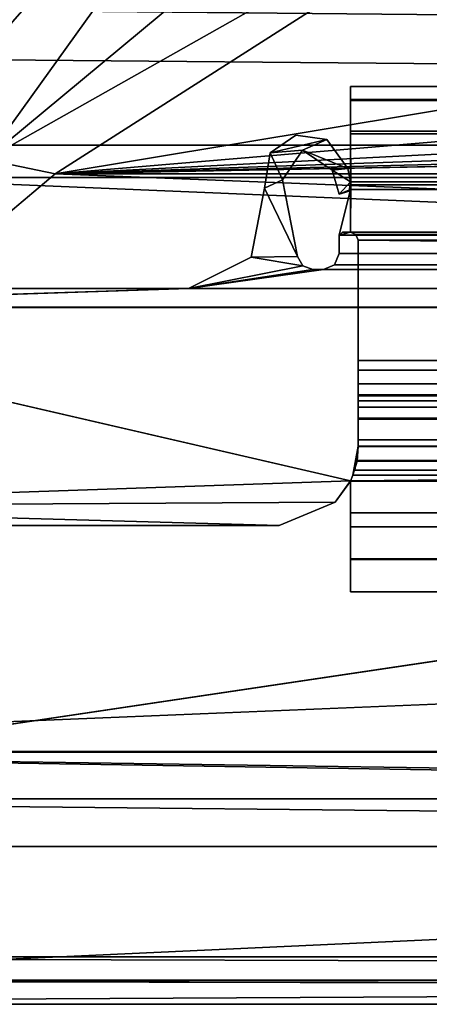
# Model space of a CAD drawing. Header units: metres. Extents: x -1004 to 0, y -808 to 0.
# Tile 3 of 136: x -941 to -915, y -804 to -742. Entities that reach past the tile are written whole.
import ezdxf

# ---------------------------------------------------------------- set-up
doc = ezdxf.new("R2010")
doc.units = ezdxf.units.M

msp = doc.modelspace()

# ---------------------------------------------------------------- linework, layer by layer
at = {"layer": 'None0'}
for points in [[(-920.458618, -745.91095, 2059.759766), (-920.458618, -745.91095, 2055.583008), (-920.458618, -748.91095, 2062.759766)], [(-920.458618, -745.91095, 2055.583008), (-920.458618, -746.738342, 2053.52124), (-920.458618, -748.91095, 2062.759766)], [(-920.458618, -748.91095, 2062.759766), (-920.458618, -746.793457, 2061.877197), (-920.458618, -745.91095, 2059.759766)], [(-920.458618, -745.91095, 2059.759766), (-920.458618, -746.793457, 2061.877197), (-83.458664, -745.91095, 2059.759766)], [(-920.458618, -746.793457, 2061.877197), (-83.458664, -746.793823, 2061.877441), (-83.458664, -745.91095, 2059.759766)], [(-83.458664, -745.91095, 2055.583008), (-920.458618, -745.91095, 2055.583008), (-83.458664, -745.91095, 2059.759766)], [(-920.458618, -745.91095, 2055.583008), (-920.458618, -745.91095, 2059.759766), (-83.458664, -745.91095, 2059.759766)], [(-920.458618, -746.738342, 2053.52124), (-920.458618, -745.91095, 2055.583008), (-83.458664, -746.738037, 2053.521729)], [(-920.458618, -745.91095, 2055.583008), (-83.458664, -745.91095, 2055.583008), (-83.458664, -746.738037, 2053.521729)], [(-920.458618, -746.738342, 172.298096), (-920.458618, -745.91095, 170.236343), (-920.458618, -748.753967, 173.232193)], [(-920.458618, -745.91095, 170.236343), (-920.458618, -745.91095, 166.059708), (-920.458618, -748.753967, 173.232193)], [(-920.458618, -748.753967, 173.232193), (-920.458618, -745.91095, 166.059708), (-920.458618, -746.793457, 163.94223)], [(-83.458664, -745.91095, 166.059708), (-83.458664, -746.793823, 163.941879), (-920.458618, -745.91095, 166.059708)], [(-83.458664, -746.793823, 163.941879), (-920.458618, -746.793457, 163.94223), (-920.458618, -745.91095, 166.059708)], [(-83.458664, -745.91095, 170.236343), (-83.458664, -745.91095, 166.059708), (-920.458618, -745.91095, 170.236343)], [(-83.458664, -745.91095, 166.059708), (-920.458618, -745.91095, 166.059708), (-920.458618, -745.91095, 170.236343)], [(-83.458664, -746.738037, 172.297745), (-83.458664, -745.91095, 170.236343), (-920.458618, -746.738342, 172.298096)], [(-83.458664, -745.91095, 170.236343), (-920.458618, -745.91095, 170.236343), (-920.458618, -746.738342, 172.298096)], [(-920.458618, -746.738342, 2053.52124), (-83.458664, -746.738037, 2053.521729), (-83.458664, -748.753967, 2052.587158)], [(-83.458664, -748.753967, 173.232193), (-83.458664, -746.738037, 172.297745), (-920.458618, -748.753967, 173.232193)], [(-83.458664, -746.738037, 172.297745), (-920.458618, -746.738342, 172.298096), (-920.458618, -748.753967, 173.232193)], [(-920.458618, -748.91095, 2062.759766), (-920.458618, -746.738342, 2053.52124), (-920.458618, -748.753967, 2052.587158)], [(-920.458618, -748.753967, 2052.587158), (-920.458618, -746.738342, 2053.52124), (-83.458664, -748.753967, 2052.587158)], [(-920.458618, -746.793457, 2061.877197), (-920.458618, -748.91095, 2062.759766), (-83.458664, -746.793823, 2061.877441)], [(-920.458618, -746.793457, 163.94223), (-920.458618, -748.91095, 163.059708), (-920.458618, -748.753967, 173.232193)], [(-83.458664, -746.793823, 163.941879), (-83.458664, -748.91095, 163.059708), (-920.458618, -746.793457, 163.94223)], [(-83.458664, -748.91095, 163.059708), (-920.458618, -748.91095, 163.059708), (-920.458618, -746.793457, 163.94223)], [(-920.458618, -748.91095, 2062.759766), (-83.458664, -748.91095, 2062.759766), (-83.458664, -746.793823, 2061.877441)], [(-920.458618, -748.753967, 2052.587158), (-920.458618, -751.950134, 2052.419678), (-920.458618, -748.91095, 2062.759766)], [(-920.458618, -748.753967, 2052.587158), (-83.458664, -748.753967, 2052.587158), (-920.458618, -751.950134, 2052.419678)], [(-83.458664, -748.753967, 2052.587158), (-83.495255, -752.13855, 2052.409912), (-920.458618, -751.950134, 2052.419678)], [(-920.458618, -748.91095, 163.059708), (-920.421997, -752.13855, 173.409576), (-920.458618, -748.753967, 173.232193)], [(-83.458664, -748.753967, 173.232193), (-920.458618, -748.753967, 173.232193), (-920.421997, -752.13855, 173.409576)], [(-920.421997, -752.13855, 173.409576), (-83.495255, -752.13855, 173.409576), (-83.458664, -748.753967, 173.232193)], [(-921.93988, -749.262451, 2062.759766), (-923.905884, -749.006775, 2062.759766), (-925.548096, -750.117615, 2062.759766)], [(-923.905884, -749.006775, 163.059708), (-925.548096, -750.117615, 163.059708), (-923.905884, -749.006775, 2062.759766)], [(-925.548096, -750.117615, 163.059708), (-925.548096, -750.117615, 2062.759766), (-923.905884, -749.006775, 2062.759766)], [(-925.548096, -750.117615, 163.059708), (-923.905884, -749.006775, 163.059708), (-921.93988, -749.262451, 163.059708)], [(-923.494812, -749.955994, 2062.759766), (-921.93988, -749.262451, 2062.759766), (-925.548096, -750.117615, 2062.759766)], [(-921.93988, -749.262451, 163.059708), (-923.494812, -749.955994, 163.059708), (-925.548096, -750.117615, 163.059708)], [(-921.93988, -749.262451, 163.059708), (-923.905884, -749.006775, 163.059708), (-921.93988, -749.262451, 2062.759766)], [(-923.905884, -749.006775, 163.059708), (-923.905884, -749.006775, 2062.759766), (-921.93988, -749.262451, 2062.759766)], [(-920.620972, -751.114807, 2062.759766), (-921.93988, -749.262451, 2062.759766), (-923.494812, -749.955994, 2062.759766)], [(-921.93988, -749.262451, 163.059708), (-920.620972, -751.114807, 163.059708), (-923.494812, -749.955994, 163.059708)], [(-920.620972, -751.114807, 163.059708), (-921.93988, -749.262451, 163.059708), (-920.620972, -751.114807, 2062.759766)], [(-921.93988, -749.262451, 163.059708), (-921.93988, -749.262451, 2062.759766), (-920.620972, -751.114807, 2062.759766)], [(-83.458664, -748.91095, 2062.759766), (-920.458618, -748.91095, 2062.759766), (-83.458664, -751.950256, 2062.759766)], [(-920.458618, -748.91095, 2062.759766), (-920.458618, -751.950134, 2062.759766), (-83.458664, -751.950256, 2062.759766)], [(-920.458618, -751.950134, 2052.419678), (-920.458618, -751.950134, 2062.759766), (-920.458618, -748.91095, 2062.759766)], [(-920.458618, -748.91095, 163.059708), (-920.458618, -751.950134, 163.059708), (-920.421997, -752.13855, 173.409576)], [(-920.458618, -748.91095, 163.059708), (-83.458664, -748.91095, 163.059708), (-920.458618, -751.950134, 163.059708)], [(-83.458664, -748.91095, 163.059708), (-83.458664, -751.950256, 163.059708), (-920.458618, -751.950134, 163.059708)], [(-923.494812, -749.955994, 2062.759766), (-925.548096, -750.117615, 2062.759766), (-924.761353, -751.825134, 2062.759766)], [(-923.494812, -749.955994, 163.059708), (-924.761353, -751.825134, 163.059708), (-925.548096, -750.117615, 163.059708)], [(-924.761353, -751.825134, 163.059708), (-923.494812, -749.955994, 163.059708), (-924.761353, -751.825134, 2062.759766)], [(-923.494812, -749.955994, 163.059708), (-923.494812, -749.955994, 2062.759766), (-924.761353, -751.825134, 2062.759766)], [(-921.620239, -751.214539, 2062.759766), (-920.620972, -751.114807, 2062.759766), (-923.494812, -749.955994, 2062.759766)], [(-923.494812, -749.955994, 163.059708), (-921.620239, -751.214539, 163.059708), (-923.494812, -749.955994, 2062.759766)], [(-921.620239, -751.214539, 163.059708), (-921.620239, -751.214539, 2062.759766), (-923.494812, -749.955994, 2062.759766)], [(-920.620972, -751.114807, 163.059708), (-921.620239, -751.214539, 163.059708), (-923.494812, -749.955994, 163.059708)], [(-925.548096, -750.117615, 2062.759766), (-925.895874, -752.36322, 2062.759766), (-924.761353, -751.825134, 2062.759766)], [(-925.548096, -750.117615, 163.059708), (-925.895874, -752.36322, 163.059708), (-925.548096, -750.117615, 2062.759766)], [(-925.895874, -752.36322, 163.059708), (-925.895874, -752.36322, 2062.759766), (-925.548096, -750.117615, 2062.759766)], [(-925.548096, -750.117615, 163.059708), (-924.761353, -751.825134, 163.059708), (-925.895874, -752.36322, 163.059708)], [(-920.458618, -751.950134, 2062.759766), (-920.620972, -751.114807, 2062.759766), (-921.620239, -751.214539, 2062.759766)], [(-920.620972, -751.114807, 163.059708), (-920.458618, -751.950134, 163.059708), (-921.620239, -751.214539, 163.059708)], [(-921.160034, -752.733948, 2062.759766), (-920.458618, -751.950134, 2062.759766), (-921.620239, -751.214539, 2062.759766)], [(-921.160034, -752.733948, 163.059708), (-921.160034, -752.733948, 2062.759766), (-921.620239, -751.214539, 163.059708)], [(-921.160034, -752.733948, 2062.759766), (-921.620239, -751.214539, 2062.759766), (-921.620239, -751.214539, 163.059708)], [(-920.458618, -751.950134, 163.059708), (-921.160034, -752.733948, 163.059708), (-921.620239, -751.214539, 163.059708)], [(-920.620972, -751.114807, 163.059708), (-920.620972, -751.114807, 2062.759766), (-920.458618, -751.950134, 163.059708)], [(-920.620972, -751.114807, 2062.759766), (-920.458618, -751.950134, 2052.419678), (-920.458618, -751.950134, 163.059708)], [(-920.620972, -751.114807, 2062.759766), (-920.458618, -751.950134, 2062.759766), (-920.458618, -751.950134, 2052.419678)], [(-924.761353, -751.825134, 2062.759766), (-925.895874, -752.36322, 2062.759766), (-923.815796, -756.689758, 2062.759766)], [(-924.761353, -751.825134, 163.059708), (-923.815796, -756.689758, 163.059708), (-925.895874, -752.36322, 163.059708)], [(-923.815796, -756.689758, 163.059708), (-924.761353, -751.825134, 163.059708), (-923.815796, -756.689758, 2062.759766)], [(-924.761353, -751.825134, 163.059708), (-924.761353, -751.825134, 2062.759766), (-923.815796, -756.689758, 2062.759766)], [(-925.895874, -752.36322, 2062.759766), (-926.732239, -756.729004, 2062.759766), (-923.815796, -756.689758, 2062.759766)], [(-925.895874, -752.36322, 163.059708), (-926.732239, -756.729004, 163.059708), (-925.895874, -752.36322, 2062.759766)], [(-926.732239, -756.729004, 163.059708), (-926.732239, -756.729004, 2062.759766), (-925.895874, -752.36322, 2062.759766)], [(-925.895874, -752.36322, 163.059708), (-923.815796, -756.689758, 163.059708), (-926.732239, -756.729004, 163.059708)], [(-920.458618, -751.950134, 2062.759766), (-921.160034, -752.733948, 2062.759766), (-920.458618, -752.442322, 2062.759766)], [(-921.160034, -752.733948, 163.059708), (-920.458618, -751.950134, 163.059708), (-920.458618, -752.442322, 163.059708)], [(-920.458618, -752.442322, 2062.759766), (-921.160034, -752.733948, 2062.759766), (-920.52771, -752.551208, 2062.759766)], [(-920.52771, -752.551208, 163.059708), (-921.160034, -752.733948, 163.059708), (-920.458618, -752.442322, 163.059708)], [(-920.458618, -752.442322, 2062.759766), (-921.158569, -755.338501, 2062.759766), (-83.458633, -755.13855, 2062.759766)], [(-921.158569, -755.338501, 2062.759766), (-920.458618, -752.442322, 2062.759766), (-920.458618, -755.13855, 2052.252686)], [(-921.158569, -755.338501, 163.059708), (-920.458618, -755.13855, 173.566803), (-920.458618, -752.442322, 163.059708)], [(-921.158569, -755.338501, 163.059708), (-920.458618, -752.442322, 163.059708), (-83.458633, -755.13855, 163.059708)], [(-920.458618, -752.442322, 2062.759766), (-920.52771, -752.551208, 2062.759766), (-920.458618, -751.950134, 2052.419678)], [(-920.52771, -752.551208, 2062.759766), (-920.52771, -752.551208, 163.059708), (-920.458618, -751.950134, 2052.419678)], [(-920.458618, -751.950134, 2052.419678), (-920.52771, -752.551208, 163.059708), (-920.458618, -752.442322, 163.059708)], [(-83.458664, -751.950256, 2062.759766), (-920.458618, -751.950134, 2062.759766), (-920.458618, -752.442322, 2062.759766)], [(-920.458618, -752.442322, 2062.759766), (-920.458618, -751.950134, 2052.419678), (-920.458618, -755.13855, 2052.252686)], [(-920.458618, -751.950134, 2052.419678), (-83.495255, -752.13855, 2052.409912), (-920.458618, -755.13855, 2052.252686)], [(-920.421997, -752.13855, 209.409683), (-920.458618, -751.950134, 2052.419678), (-920.458618, -752.442322, 163.059708)], [(-920.421997, -752.13855, 209.409683), (-920.421997, -752.13855, 2016.409668), (-920.458618, -751.950134, 2052.419678)], [(-920.421997, -752.13855, 173.409576), (-920.458618, -751.950134, 163.059708), (-920.421997, -752.13855, 209.409683)], [(-920.458618, -751.950134, 163.059708), (-920.421997, -752.13855, 2016.409668), (-920.421997, -752.13855, 209.409683)], [(-920.458618, -751.950134, 163.059708), (-920.458618, -751.950134, 2052.419678), (-920.421997, -752.13855, 2016.409668)], [(-920.458618, -751.950134, 163.059708), (-83.458664, -751.950256, 163.059708), (-920.458618, -752.442322, 163.059708)], [(-83.458664, -751.950256, 2062.759766), (-920.458618, -752.442322, 2062.759766), (-83.458664, -752.442261, 2062.759766)], [(-83.458664, -751.950256, 163.059708), (-83.458664, -752.442261, 163.059708), (-920.458618, -752.442322, 163.059708)], [(-83.495255, -752.13855, 2052.409912), (-83.458633, -755.13855, 2052.252686), (-920.458618, -755.13855, 2052.252686)], [(-920.421997, -752.13855, 173.409576), (-920.421997, -752.13855, 209.409683), (-920.458618, -752.442322, 163.059708)], [(-920.458618, -755.13855, 173.566803), (-920.421997, -752.13855, 173.409576), (-920.458618, -752.442322, 163.059708)], [(-920.421997, -752.13855, 173.409576), (-920.458618, -755.13855, 173.566803), (-83.958633, -755.63855, 173.593002)], [(-83.458664, -752.442261, 2062.759766), (-920.458618, -752.442322, 2062.759766), (-83.458633, -755.13855, 2062.759766)], [(-920.458618, -752.442322, 163.059708), (-83.458664, -752.442261, 163.059708), (-83.458633, -755.13855, 163.059708)], [(-83.811951, -755.286255, 173.574539), (-920.421997, -752.13855, 173.409576), (-83.958633, -755.63855, 173.593002)], [(-83.811951, -755.286255, 173.574539), (-83.458633, -755.13855, 173.566803), (-920.421997, -752.13855, 173.409576)], [(-83.458633, -755.13855, 173.566803), (-83.495255, -752.13855, 173.409576), (-920.421997, -752.13855, 173.409576)], [(-920.52771, -752.551208, 2062.759766), (-921.160034, -752.733948, 2062.759766), (-920.52771, -752.551208, 163.059708)], [(-921.160034, -752.733948, 2062.759766), (-921.160034, -752.733948, 163.059708), (-920.52771, -752.551208, 163.059708)], [(-83.458633, -755.13855, 2062.759766), (-921.158569, -755.338501, 2062.759766), (-82.758682, -756.498962, 2062.759766)], [(-921.158569, -755.338501, 163.059708), (-920.958618, -755.13855, 209.409683), (-920.458618, -755.13855, 173.566803)], [(-920.958618, -755.13855, 2016.409668), (-921.158569, -755.338501, 2062.759766), (-920.458618, -755.13855, 2052.252686)], [(-920.958618, -755.13855, 209.409683), (-921.158569, -755.338501, 163.059708), (-920.958618, -755.13855, 2016.409668)], [(-921.158569, -755.338501, 163.059708), (-921.158569, -755.338501, 2062.759766), (-920.958618, -755.13855, 2016.409668)], [(-82.758682, -756.498962, 163.059708), (-921.158569, -755.338501, 163.059708), (-83.458633, -755.13855, 163.059708)], [(-921.158569, -755.338501, 2062.759766), (-921.158569, -756.498962, 2062.759766), (-82.758682, -756.498962, 2062.759766)], [(-921.158569, -755.338501, 163.059708), (-921.158569, -756.498962, 163.059708), (-921.158569, -755.338501, 2062.759766)], [(-921.158569, -756.498962, 163.059708), (-921.158569, -756.498962, 2062.759766), (-921.158569, -755.338501, 2062.759766)], [(-921.158569, -756.498962, 163.059708), (-921.158569, -755.338501, 163.059708), (-82.758682, -756.498962, 163.059708)], [(-920.958618, -755.13855, 209.409683), (-920.958618, -755.13855, 2016.409668), (-920.458618, -755.13855, 173.566803)], [(-920.458618, -755.13855, 173.566803), (-920.958618, -755.13855, 2016.409668), (-920.458618, -755.13855, 2052.252686)], [(-83.811951, -755.286255, 2052.244873), (-920.105713, -755.285828, 2052.244873), (-920.458618, -755.13855, 2052.252686)], [(-920.458618, -755.13855, 2052.252686), (-83.458633, -755.13855, 2052.252686), (-83.811951, -755.286255, 2052.244873)], [(-920.105286, -755.286255, 173.574539), (-920.458618, -755.13855, 173.566803), (-920.105713, -755.285828, 2052.244873)], [(-920.458618, -755.13855, 173.566803), (-920.458618, -755.13855, 2052.252686), (-920.105713, -755.285828, 2052.244873)], [(-83.958633, -755.63855, 173.593002), (-920.458618, -755.13855, 173.566803), (-920.105286, -755.286255, 173.574539)], [(-919.958618, -755.63855, 2052.226318), (-920.105713, -755.285828, 2052.244873), (-83.811951, -755.286255, 2052.244873)], [(-920.105286, -755.286255, 173.574539), (-920.105713, -755.285828, 2052.244873), (-919.958618, -755.63855, 2052.226318)], [(-919.958618, -755.63855, 173.593002), (-920.105286, -755.286255, 173.574539), (-919.958618, -755.63855, 2052.226318)], [(-920.105286, -755.286255, 173.574539), (-919.958618, -755.63855, 173.593002), (-83.958633, -755.63855, 173.593002)], [(-83.958633, -755.63855, 2052.226318), (-919.958618, -755.63855, 2052.226318), (-83.811951, -755.286255, 2052.244873)], [(-919.958618, -765.51178, 2051.708984), (-919.958618, -755.63855, 2052.226318), (-83.958633, -765.51178, 2051.708984)], [(-919.958618, -755.63855, 2052.226318), (-83.958633, -755.63855, 2052.226318), (-83.958633, -765.51178, 2051.708984)], [(-919.958618, -763.270508, 199.064117), (-919.958618, -765.51178, 174.110428), (-919.958618, -755.63855, 173.593002)], [(-919.958618, -755.63855, 173.593002), (-919.958618, -755.63855, 2052.226318), (-919.958618, -763.270508, 199.064117)], [(-919.958618, -755.63855, 2052.226318), (-919.958618, -763.270508, 2026.755249), (-919.958618, -763.270508, 199.064117)], [(-919.958618, -755.63855, 2052.226318), (-919.958618, -765.51178, 2051.708984), (-919.958618, -763.270508, 2026.755249)], [(-919.958618, -755.63855, 173.593002), (-919.958618, -765.51178, 174.110428), (-83.958633, -755.63855, 173.593002)], [(-83.958633, -755.63855, 173.593002), (-919.958618, -765.51178, 174.110428), (-83.958633, -765.51178, 174.110428)], [(-926.732239, -756.729004, 2062.759766), (-930.71106, -758.710327, 2062.759766), (-923.470032, -757.269287, 2062.759766)], [(-926.732239, -756.729004, 163.059708), (-930.71106, -758.710327, 163.059708), (-926.732239, -756.729004, 2062.759766)], [(-930.71106, -758.710327, 163.059708), (-930.71106, -758.710327, 2062.759766), (-926.732239, -756.729004, 2062.759766)], [(-926.732239, -756.729004, 163.059708), (-923.470032, -757.269287, 163.059708), (-930.71106, -758.710327, 163.059708)], [(-923.815796, -756.689758, 2062.759766), (-926.732239, -756.729004, 2062.759766), (-923.470032, -757.269287, 2062.759766)], [(-923.815796, -756.689758, 163.059708), (-923.470032, -757.269287, 163.059708), (-926.732239, -756.729004, 163.059708)], [(-923.470032, -757.269287, 163.059708), (-923.815796, -756.689758, 163.059708), (-923.470032, -757.269287, 2062.759766)], [(-923.815796, -756.689758, 163.059708), (-923.815796, -756.689758, 2062.759766), (-923.470032, -757.269287, 2062.759766)], [(-921.158569, -756.498962, 2062.759766), (-921.452393, -757.204407, 2062.759766), (-82.464851, -757.204407, 2062.759766)], [(-921.158569, -756.498962, 163.059708), (-921.452393, -757.204407, 163.059708), (-921.158569, -756.498962, 2062.759766)], [(-921.452393, -757.204407, 163.059708), (-921.452393, -757.204407, 2062.759766), (-921.158569, -756.498962, 2062.759766)], [(-921.452393, -757.204407, 163.059708), (-921.158569, -756.498962, 163.059708), (-82.464851, -757.204407, 163.059708)], [(-82.758682, -756.498962, 2062.759766), (-921.158569, -756.498962, 2062.759766), (-82.464851, -757.204407, 2062.759766)], [(-82.464851, -757.204407, 163.059708), (-921.158569, -756.498962, 163.059708), (-82.758682, -756.498962, 163.059708)], [(-923.470032, -757.269287, 2062.759766), (-930.71106, -758.710327, 2062.759766), (-922.834351, -757.498962, 2062.759766)], [(-923.470032, -757.269287, 163.059708), (-922.834351, -757.498962, 163.059708), (-930.71106, -758.710327, 163.059708)], [(-930.71106, -758.710327, 2062.759766), (-922.158569, -757.498962, 2062.759766), (-922.834351, -757.498962, 2062.759766)], [(-922.158569, -757.498962, 2062.759766), (-930.71106, -758.710327, 2062.759766), (-73.206192, -758.710327, 2062.759766)], [(-930.71106, -758.710327, 163.059708), (-922.834351, -757.498962, 163.059708), (-922.158569, -757.498962, 163.059708)], [(-922.158569, -757.498962, 163.059708), (-73.206192, -758.710327, 163.059708), (-930.71106, -758.710327, 163.059708)], [(-922.834351, -757.498962, 163.059708), (-923.470032, -757.269287, 163.059708), (-922.834351, -757.498962, 2062.759766)], [(-923.470032, -757.269287, 163.059708), (-923.470032, -757.269287, 2062.759766), (-922.834351, -757.498962, 2062.759766)], [(-922.834351, -757.498962, 163.059708), (-922.834351, -757.498962, 2062.759766), (-922.158569, -757.498962, 163.059708)], [(-922.834351, -757.498962, 2062.759766), (-922.158569, -757.498962, 2062.759766), (-922.158569, -757.498962, 163.059708)], [(-921.452393, -757.204407, 2062.759766), (-922.158569, -757.498962, 2062.759766), (-81.758682, -757.498962, 2062.759766)], [(-921.452393, -757.204407, 163.059708), (-922.158569, -757.498962, 163.059708), (-921.452393, -757.204407, 2062.759766)], [(-922.158569, -757.498962, 163.059708), (-922.158569, -757.498962, 2062.759766), (-921.452393, -757.204407, 2062.759766)], [(-922.158569, -757.498962, 163.059708), (-921.452393, -757.204407, 163.059708), (-81.758682, -757.498962, 163.059708)], [(-81.758682, -757.498962, 2062.759766), (-922.158569, -757.498962, 2062.759766), (-73.206192, -758.710327, 2062.759766)], [(-73.206192, -758.710327, 163.059708), (-922.158569, -757.498962, 163.059708), (-81.758682, -757.498962, 163.059708)], [(-82.464851, -757.204407, 2062.759766), (-921.452393, -757.204407, 2062.759766), (-81.758682, -757.498962, 2062.759766)], [(-81.758682, -757.498962, 163.059708), (-921.452393, -757.204407, 163.059708), (-82.464851, -757.204407, 163.059708)], [(-930.71106, -758.710327, 2062.759766), (-971.408691, -758.710327, 2062.759766), (-967.958618, -759.910339, 2062.759766)], [(-971.408691, -758.710327, 163.059708), (-971.408691, -758.710327, 2062.759766), (-930.71106, -758.710327, 163.059708)], [(-971.408691, -758.710327, 2062.759766), (-930.71106, -758.710327, 2062.759766), (-930.71106, -758.710327, 163.059708)], [(-971.408691, -758.710327, 163.059708), (-930.71106, -758.710327, 163.059708), (-967.958618, -759.910339, 163.059708)], [(-34.461109, -759.310669, 2062.759766), (-930.71106, -758.710327, 2062.759766), (-967.958618, -759.910339, 2062.759766)], [(-967.958618, -759.910339, 163.059708), (-930.71106, -758.710327, 163.059708), (-34.461109, -759.310669, 163.059708)], [(-73.206192, -758.710327, 2062.759766), (-930.71106, -758.710327, 2062.759766), (-34.461109, -759.310669, 2062.759766)], [(-930.71106, -758.710327, 163.059708), (-73.206192, -758.710327, 163.059708), (-34.461109, -759.310669, 163.059708)], [(-34.461109, -759.310669, 2062.759766), (-967.958618, -759.910339, 2062.759766), (-37.958637, -759.911987, 2062.759766)], [(-34.461109, -759.310669, 163.059708), (-37.958637, -759.911987, 163.059708), (-967.958618, -759.910339, 163.059708)], [(-920.458618, -770.893127, 2062.759766), (-967.958618, -759.910339, 2062.759766), (-967.958618, -772.510315, 2062.759766)], [(-37.958637, -759.911987, 2062.759766), (-967.958618, -759.910339, 2062.759766), (-920.458618, -770.893127, 2062.759766)], [(-37.958637, -759.911987, 163.059708), (-920.458618, -770.893127, 163.059708), (-967.958618, -759.910339, 163.059708)], [(-967.958618, -759.910339, 163.059708), (-920.458618, -770.893127, 163.059708), (-967.958618, -772.510315, 163.059708)], [(-920.458618, -770.893127, 2062.759766), (-83.458664, -770.893066, 2062.759766), (-37.958637, -759.911987, 2062.759766)], [(-920.458618, -770.893127, 163.059708), (-37.958637, -759.911987, 163.059708), (-83.458664, -770.893066, 163.059708)], [(-919.958618, -763.8797, 2024.583618), (-919.958618, -763.270508, 2026.755249), (-83.958633, -763.8797, 2024.583618)], [(-919.958618, -763.270508, 2026.755249), (-83.958633, -763.270508, 2026.755249), (-83.958633, -763.8797, 2024.583618)], [(-919.958618, -763.270508, 2026.755249), (-919.958618, -764.753113, 2028.924316), (-83.958633, -763.270508, 2026.755249)], [(-919.958618, -764.753113, 2028.924316), (-83.958633, -764.753113, 2028.924316), (-83.958633, -763.270508, 2026.755249)], [(-919.958618, -763.8797, 2024.583618), (-919.958618, -763.8797, 201.235748), (-919.958618, -763.270508, 199.064117)], [(-919.958618, -764.753113, 196.895035), (-919.958618, -765.445435, 176.532562), (-919.958618, -763.270508, 199.064117)], [(-919.958618, -765.445435, 176.532562), (-919.958618, -765.51178, 174.110428), (-919.958618, -763.270508, 199.064117)], [(-919.958618, -763.270508, 199.064117), (-919.958618, -763.270508, 2026.755249), (-919.958618, -763.8797, 2024.583618)], [(-919.958618, -765.51178, 2051.708984), (-919.958618, -765.445435, 2049.286865), (-919.958618, -763.270508, 2026.755249)], [(-919.958618, -763.270508, 2026.755249), (-919.958618, -765.445435, 2049.286865), (-919.958618, -764.753113, 2028.924316)], [(-919.958618, -764.753113, 196.895035), (-919.958618, -763.270508, 199.064117), (-83.958633, -764.753113, 196.895035)], [(-919.958618, -763.270508, 199.064117), (-83.958633, -763.270508, 199.064117), (-83.958633, -764.753113, 196.895035)], [(-919.958618, -763.270508, 199.064117), (-919.958618, -763.8797, 201.235748), (-83.958633, -763.270508, 199.064117)], [(-919.958618, -763.8797, 201.235748), (-83.958633, -763.8797, 201.235748), (-83.958633, -763.270508, 199.064117)], [(-919.958618, -765.811584, 2023.419678), (-919.958618, -763.8797, 2024.583618), (-83.958633, -765.811584, 2023.419678)], [(-919.958618, -763.8797, 2024.583618), (-83.958633, -763.8797, 2024.583618), (-83.958633, -765.811584, 2023.419678)], [(-919.958618, -765.811584, 2023.419678), (-919.958618, -765.811584, 202.399689), (-919.958618, -763.8797, 2024.583618)], [(-919.958618, -765.811584, 202.399689), (-919.958618, -763.8797, 201.235748), (-919.958618, -763.8797, 2024.583618)], [(-919.958618, -763.8797, 201.235748), (-919.958618, -765.811584, 202.399689), (-83.958633, -763.8797, 201.235748)], [(-919.958618, -765.811584, 202.399689), (-83.958633, -765.811584, 202.399689), (-83.958633, -763.8797, 201.235748)], [(-919.958618, -764.753113, 2028.924316), (-919.958618, -765.51178, 2030.228271), (-83.958633, -764.753113, 2028.924316)], [(-919.958618, -765.51178, 2030.228271), (-83.958633, -765.51178, 2030.228271), (-83.958633, -764.753113, 2028.924316)], [(-919.958618, -765.51178, 195.59108), (-919.958618, -765.445618, 193.7034), (-919.958618, -764.753113, 196.895035)], [(-919.958618, -765.445618, 193.7034), (-919.958618, -765.445435, 176.532562), (-919.958618, -764.753113, 196.895035)], [(-919.958618, -765.445435, 2049.286865), (-919.958618, -765.445618, 2032.115967), (-919.958618, -764.753113, 2028.924316)], [(-919.958618, -764.753113, 2028.924316), (-919.958618, -765.445618, 2032.115967), (-919.958618, -765.51178, 2030.228271)], [(-919.958618, -765.51178, 195.59108), (-919.958618, -764.753113, 196.895035), (-83.958633, -765.51178, 195.59108)], [(-919.958618, -764.753113, 196.895035), (-83.958633, -764.753113, 196.895035), (-83.958633, -765.51178, 195.59108)], [(-919.958618, -766.21167, 2048.926514), (-919.958618, -765.445435, 2049.286865), (-83.958633, -766.21167, 2048.926514)], [(-919.958618, -765.445435, 2049.286865), (-83.958633, -765.445435, 2049.286865), (-83.958633, -766.21167, 2048.926514)], [(-919.958618, -765.445435, 2049.286865), (-919.958618, -765.51178, 2050.366943), (-83.958633, -765.445435, 2049.286865)], [(-919.958618, -765.51178, 2050.366943), (-83.958633, -765.51178, 2050.366943), (-83.958633, -765.445435, 2049.286865)], [(-919.958618, -765.445435, 176.532562), (-919.958618, -765.445618, 193.7034), (-919.958618, -766.21167, 176.892761)], [(-919.958618, -765.445435, 176.532562), (-919.958618, -765.51178, 175.452408), (-919.958618, -765.51178, 174.110428)], [(-919.958618, -765.51178, 2051.708984), (-919.958618, -765.51178, 2050.366943), (-919.958618, -765.445435, 2049.286865)], [(-919.958618, -765.445435, 2049.286865), (-919.958618, -766.21167, 2048.926514), (-919.958618, -765.445618, 2032.115967)], [(-919.958618, -765.51178, 175.452408), (-919.958618, -765.445435, 176.532562), (-83.958633, -765.51178, 175.452408)], [(-919.958618, -765.445435, 176.532562), (-83.958633, -765.445435, 176.532562), (-83.958633, -765.51178, 175.452408)], [(-919.958618, -765.445435, 176.532562), (-919.958618, -766.21167, 176.892761), (-83.958633, -765.445435, 176.532562)], [(-919.958618, -766.21167, 176.892761), (-83.958633, -766.21167, 176.892761), (-83.958633, -765.445435, 176.532562)], [(-919.958618, -765.51178, 2031.035522), (-919.958618, -765.445618, 2032.115967), (-83.958633, -765.51178, 2031.035522)], [(-919.958618, -765.445618, 2032.115967), (-83.958633, -765.445618, 2032.115967), (-83.958633, -765.51178, 2031.035522)], [(-919.958618, -765.445618, 2032.115967), (-919.958618, -766.211975, 2032.475952), (-83.958633, -765.445618, 2032.115967)], [(-919.958618, -766.211975, 2032.475952), (-83.958633, -766.211975, 2032.475952), (-83.958633, -765.445618, 2032.115967)], [(-919.958618, -765.51178, 195.59108), (-919.958618, -765.51178, 194.783829), (-919.958618, -765.445618, 193.7034)], [(-919.958618, -765.445618, 193.7034), (-919.958618, -766.211975, 193.34343), (-919.958618, -766.21167, 176.892761)], [(-919.958618, -765.445618, 2032.115967), (-919.958618, -765.51178, 2031.035522), (-919.958618, -765.51178, 2030.228271)], [(-919.958618, -766.21167, 2048.926514), (-919.958618, -766.211975, 2032.475952), (-919.958618, -765.445618, 2032.115967)], [(-919.958618, -766.211975, 193.34343), (-919.958618, -765.445618, 193.7034), (-83.958633, -766.211975, 193.34343)], [(-919.958618, -765.445618, 193.7034), (-83.958633, -765.445618, 193.7034), (-83.958633, -766.211975, 193.34343)], [(-919.958618, -765.445618, 193.7034), (-919.958618, -765.51178, 194.783829), (-83.958633, -765.445618, 193.7034)], [(-919.958618, -765.51178, 194.783829), (-83.958633, -765.51178, 194.783829), (-83.958633, -765.445618, 193.7034)], [(-919.958618, -765.51178, 2031.035522), (-83.958633, -765.51178, 2031.035522), (-919.958618, -765.51178, 2030.228271)], [(-83.958633, -765.51178, 2031.035522), (-83.958633, -765.51178, 2030.228271), (-919.958618, -765.51178, 2030.228271)], [(-919.958618, -765.51178, 2051.708984), (-83.958633, -765.51178, 2051.708984), (-919.958618, -765.51178, 2050.366943)], [(-83.958633, -765.51178, 2051.708984), (-83.958633, -765.51178, 2050.366943), (-919.958618, -765.51178, 2050.366943)], [(-919.958618, -765.51178, 194.783829), (-919.958618, -765.51178, 195.59108), (-83.958633, -765.51178, 194.783829)], [(-919.958618, -765.51178, 195.59108), (-83.958633, -765.51178, 195.59108), (-83.958633, -765.51178, 194.783829)], [(-919.958618, -765.51178, 174.110428), (-919.958618, -765.51178, 175.452408), (-83.958633, -765.51178, 174.110428)], [(-919.958618, -765.51178, 175.452408), (-83.958633, -765.51178, 175.452408), (-83.958633, -765.51178, 174.110428)], [(-919.958618, -768.296936, 2024.273682), (-919.958618, -765.811584, 2023.419678), (-83.958633, -768.296936, 2024.273682)], [(-919.958618, -765.811584, 2023.419678), (-83.958633, -765.811584, 2023.419678), (-83.958633, -768.296936, 2024.273682)], [(-919.958618, -768.296936, 2024.273682), (-919.958618, -768.296936, 201.54567), (-919.958618, -765.811584, 2023.419678)], [(-919.958618, -768.296936, 201.54567), (-919.958618, -765.811584, 202.399689), (-919.958618, -765.811584, 2023.419678)], [(-919.958618, -765.811584, 202.399689), (-919.958618, -768.296936, 201.54567), (-83.958633, -765.811584, 202.399689)], [(-919.958618, -768.296936, 201.54567), (-83.958633, -768.296936, 201.54567), (-83.958633, -765.811584, 202.399689)], [(-919.958618, -766.978027, 2049.286621), (-919.958618, -766.21167, 2048.926514), (-83.958633, -766.978027, 2049.286621)], [(-919.958618, -766.21167, 2048.926514), (-83.958633, -766.21167, 2048.926514), (-83.958633, -766.978027, 2049.286621)], [(-919.958618, -766.21167, 176.892761), (-919.958618, -766.211975, 193.34343), (-919.958618, -766.978027, 176.532806)], [(-919.958618, -766.21167, 2048.926514), (-919.958618, -766.978027, 2049.286621), (-919.958618, -766.211975, 2032.475952)], [(-919.958618, -766.21167, 176.892761), (-919.958618, -766.978027, 176.532806), (-83.958633, -766.21167, 176.892761)], [(-919.958618, -766.978027, 176.532806), (-83.958633, -766.978027, 176.532806), (-83.958633, -766.21167, 176.892761)], [(-919.958618, -766.211975, 2032.475952), (-919.958618, -766.97821, 2032.115723), (-83.958633, -766.211975, 2032.475952)], [(-919.958618, -766.97821, 2032.115723), (-83.958633, -766.97821, 2032.115723), (-83.958633, -766.211975, 2032.475952)], [(-919.958618, -766.211975, 193.34343), (-919.958618, -766.97821, 193.703674), (-919.958618, -766.978027, 176.532806)], [(-919.958618, -766.978027, 2049.286621), (-919.958618, -766.97821, 2032.115723), (-919.958618, -766.211975, 2032.475952)], [(-919.958618, -766.97821, 193.703674), (-919.958618, -766.211975, 193.34343), (-83.958633, -766.97821, 193.703674)], [(-919.958618, -766.211975, 193.34343), (-83.958633, -766.211975, 193.34343), (-83.958633, -766.97821, 193.703674)], [(-83.958633, -766.911804, 2030.05127), (-919.958618, -766.911804, 2030.05127), (-83.958633, -768.710327, 2030.05127)], [(-919.958618, -766.911804, 2030.05127), (-919.958618, -768.710327, 2030.05127), (-83.958633, -768.710327, 2030.05127)], [(-919.958618, -766.911804, 2030.05127), (-83.958633, -766.911804, 2030.05127), (-919.958618, -766.911804, 2031.035522)], [(-83.958633, -766.911804, 2030.05127), (-83.958633, -766.911804, 2031.035522), (-919.958618, -766.911804, 2031.035522)], [(-919.958618, -766.97821, 2032.115723), (-919.958618, -766.911804, 2031.035522), (-83.958633, -766.97821, 2032.115723)], [(-919.958618, -766.911804, 2031.035522), (-83.958633, -766.911804, 2031.035522), (-83.958633, -766.97821, 2032.115723)], [(-919.958618, -766.911804, 2050.366943), (-919.958618, -766.978027, 2049.286621), (-83.958633, -766.911804, 2050.366943)], [(-919.958618, -766.978027, 2049.286621), (-83.958633, -766.978027, 2049.286621), (-83.958633, -766.911804, 2050.366943)], [(-919.958618, -766.911804, 2050.366943), (-83.958633, -766.911804, 2050.366943), (-919.958618, -766.911804, 2051.635498)], [(-83.958633, -766.911804, 2050.366943), (-83.958633, -766.911804, 2051.635498), (-919.958618, -766.911804, 2051.635498)], [(-83.958633, -768.710327, 2051.541504), (-919.958618, -768.710327, 2051.541504), (-919.958618, -766.911804, 2051.635498)], [(-919.958618, -766.911804, 2051.635498), (-83.958633, -766.911804, 2051.635498), (-83.958633, -768.710327, 2051.541504)], [(-919.958618, -766.911804, 194.783829), (-919.958618, -766.911804, 195.768082), (-919.958618, -766.97821, 193.703674)], [(-919.958618, -766.911804, 195.768082), (-919.958618, -768.710327, 195.768082), (-919.958618, -766.97821, 193.703674)], [(-919.958618, -768.710327, 174.277863), (-919.958618, -766.911804, 174.183914), (-919.958618, -766.978027, 176.532806)], [(-919.958618, -766.911804, 174.183914), (-919.958618, -766.911804, 175.452408), (-919.958618, -766.978027, 176.532806)], [(-919.958618, -766.911804, 2050.366943), (-919.958618, -766.911804, 2051.635498), (-919.958618, -766.978027, 2049.286621)], [(-919.958618, -766.911804, 2051.635498), (-919.958618, -768.710327, 2051.541504), (-919.958618, -766.978027, 2049.286621)], [(-919.958618, -766.97821, 2032.115723), (-919.958618, -768.710327, 2030.05127), (-919.958618, -766.911804, 2030.05127)], [(-919.958618, -766.911804, 2030.05127), (-919.958618, -766.911804, 2031.035522), (-919.958618, -766.97821, 2032.115723)], [(-919.958618, -766.911804, 195.768082), (-83.958633, -766.911804, 195.768082), (-919.958618, -768.710327, 195.768082)], [(-83.958633, -766.911804, 195.768082), (-83.958633, -768.710327, 195.768082), (-919.958618, -768.710327, 195.768082)], [(-919.958618, -766.911804, 194.783829), (-83.958633, -766.911804, 194.783829), (-919.958618, -766.911804, 195.768082)], [(-83.958633, -766.911804, 194.783829), (-83.958633, -766.911804, 195.768082), (-919.958618, -766.911804, 195.768082)], [(-919.958618, -766.911804, 194.783829), (-919.958618, -766.97821, 193.703674), (-83.958633, -766.911804, 194.783829)], [(-919.958618, -766.97821, 193.703674), (-83.958633, -766.97821, 193.703674), (-83.958633, -766.911804, 194.783829)], [(-919.958618, -766.978027, 176.532806), (-919.958618, -766.911804, 175.452408), (-83.958633, -766.978027, 176.532806)], [(-919.958618, -766.911804, 175.452408), (-83.958633, -766.911804, 175.452408), (-83.958633, -766.978027, 176.532806)], [(-919.958618, -766.911804, 174.183914), (-83.958633, -766.911804, 174.183914), (-919.958618, -766.911804, 175.452408)], [(-83.958633, -766.911804, 174.183914), (-83.958633, -766.911804, 175.452408), (-919.958618, -766.911804, 175.452408)], [(-83.958633, -768.710327, 174.277863), (-83.958633, -766.911804, 174.183914), (-919.958618, -768.710327, 174.277863)], [(-919.958618, -768.710327, 174.277863), (-83.958633, -766.911804, 174.183914), (-919.958618, -766.911804, 174.183914)], [(-919.958618, -766.978027, 176.532806), (-919.958618, -766.97821, 193.703674), (-919.958618, -768.710327, 174.277863)], [(-919.958618, -766.978027, 2049.286621), (-919.958618, -768.710327, 2051.541504), (-919.958618, -766.97821, 2032.115723)], [(-919.958618, -766.97821, 193.703674), (-919.958618, -768.710327, 195.768082), (-919.958618, -768.710327, 174.277863)], [(-919.958618, -768.710327, 2051.541504), (-919.958618, -768.710327, 2030.05127), (-919.958618, -766.97821, 2032.115723)], [(-920.035461, -769.636108, 200.781067), (-919.958618, -768.683411, 201.159195), (-920.292664, -770.521912, 2024.660156)], [(-919.958618, -768.683411, 201.159195), (-920.029175, -769.60199, 2025.038696), (-920.292664, -770.521912, 2024.660156)], [(-919.958618, -768.710327, 2030.05127), (-920.181213, -770.211792, 2030.05127), (-83.736061, -770.211792, 2030.05127)], [(-83.736061, -770.211792, 2051.46875), (-920.181213, -770.211792, 2051.46875), (-83.958633, -768.710327, 2051.541504)], [(-920.181213, -770.211792, 2051.46875), (-919.958618, -768.710327, 2051.541504), (-83.958633, -768.710327, 2051.541504)], [(-919.958618, -768.710327, 195.768082), (-920.181213, -770.211792, 195.768082), (-919.958618, -768.710327, 174.277863)], [(-920.181213, -770.211792, 195.768082), (-920.181213, -770.211792, 174.350586), (-919.958618, -768.710327, 174.277863)], [(-919.958618, -768.710327, 2051.541504), (-920.181213, -770.211792, 2051.46875), (-919.958618, -768.710327, 2030.05127)], [(-920.181213, -770.211792, 2051.46875), (-920.181213, -770.211792, 2030.05127), (-919.958618, -768.710327, 2030.05127)], [(-83.736061, -770.211792, 195.768082), (-920.181213, -770.211792, 195.768082), (-919.958618, -768.710327, 195.768082)], [(-920.181213, -770.211792, 174.350586), (-83.958633, -768.710327, 174.277863), (-919.958618, -768.710327, 174.277863)], [(-920.181213, -770.211792, 174.350586), (-83.736061, -770.211792, 174.350586), (-83.958633, -768.710327, 174.277863)], [(-919.958618, -768.683411, 201.159195), (-920.035461, -769.636108, 200.781067), (-83.958633, -768.683411, 201.159195)], [(-920.035461, -769.636108, 200.781067), (-83.88179, -769.636108, 200.781067), (-83.958633, -768.683411, 201.159195)], [(-83.88179, -769.636108, 2025.03833), (-920.029175, -769.60199, 2025.038696), (-83.958633, -768.683411, 2024.660156)], [(-920.029175, -769.60199, 2025.038696), (-919.958618, -768.710327, 2024.687256), (-83.958633, -768.683411, 2024.660156)], [(-919.958618, -768.683411, 201.159195), (-919.958618, -768.710327, 2024.687256), (-920.029175, -769.60199, 2025.038696)], [(-83.958633, -768.296936, 2024.273682), (-83.958633, -768.683411, 2024.660156), (-919.958618, -768.296936, 2024.273682)], [(-83.958633, -768.683411, 2024.660156), (-919.958618, -768.710327, 2024.687256), (-919.958618, -768.296936, 2024.273682)], [(-919.958618, -768.683411, 201.159195), (-919.958618, -768.296936, 201.54567), (-919.958618, -768.710327, 2024.687256)], [(-919.958618, -768.296936, 201.54567), (-919.958618, -768.296936, 2024.273682), (-919.958618, -768.710327, 2024.687256)], [(-919.958618, -768.683411, 201.159195), (-83.958633, -768.683411, 201.159195), (-919.958618, -768.296936, 201.54567)], [(-83.958633, -768.683411, 201.159195), (-83.958633, -768.296936, 201.54567), (-919.958618, -768.296936, 201.54567)], [(-83.958633, -768.710327, 2030.05127), (-919.958618, -768.710327, 2030.05127), (-83.736061, -770.211792, 2030.05127)], [(-919.958618, -768.710327, 195.768082), (-83.958633, -768.710327, 195.768082), (-83.736061, -770.211792, 195.768082)], [(-920.292664, -770.521912, 2024.660156), (-920.029175, -769.60199, 2025.038696), (-83.88179, -769.636108, 2025.03833)], [(-83.624603, -770.521912, 2024.660156), (-920.292664, -770.521912, 2024.660156), (-83.88179, -769.636108, 2025.03833)], [(-920.292664, -770.521912, 2024.660156), (-920.292664, -770.521912, 201.159195), (-920.035461, -769.636108, 200.781067)], [(-920.035461, -769.636108, 200.781067), (-920.292664, -770.521912, 201.159195), (-83.88179, -769.636108, 200.781067)], [(-920.292664, -770.521912, 201.159195), (-83.624603, -770.521912, 201.159195), (-83.88179, -769.636108, 200.781067)], [(-920.292664, -770.521912, 2024.660156), (-83.624603, -770.521912, 2024.660156), (-920.458618, -770.908386, 2024.273682)], [(-83.624603, -770.521912, 2024.660156), (-83.458664, -770.893066, 2024.289063), (-920.458618, -770.908386, 2024.273682)], [(-920.458618, -770.908386, 2024.273682), (-920.458618, -770.908386, 201.54567), (-920.292664, -770.521912, 2024.660156)], [(-920.458618, -770.908386, 201.54567), (-920.292664, -770.521912, 201.159195), (-920.292664, -770.521912, 2024.660156)], [(-83.458664, -770.893066, 201.53035), (-83.624603, -770.521912, 201.159195), (-920.458618, -770.908386, 201.54567)], [(-83.624603, -770.521912, 201.159195), (-920.292664, -770.521912, 201.159195), (-920.458618, -770.908386, 201.54567)], [(-920.181213, -770.211792, 2051.46875), (-83.736061, -770.211792, 2051.46875), (-920.181213, -770.211792, 2030.05127)], [(-83.736061, -770.211792, 2051.46875), (-83.736061, -770.211792, 2030.05127), (-920.181213, -770.211792, 2030.05127)], [(-920.181213, -770.211792, 174.350586), (-920.181213, -770.211792, 195.768082), (-83.736061, -770.211792, 174.350586)], [(-920.181213, -770.211792, 195.768082), (-83.736061, -770.211792, 195.768082), (-83.736061, -770.211792, 174.350586)], [(-921.429993, -772.239868, 2062.759766), (-920.458618, -770.893127, 2062.759766), (-967.958618, -772.510315, 2062.759766)], [(-920.458618, -770.893127, 163.059708), (-921.429993, -772.239868, 163.059708), (-967.958618, -772.510315, 163.059708)], [(-920.458618, -770.893127, 163.059708), (-920.458618, -770.908386, 201.54567), (-921.429993, -772.239868, 163.059708)], [(-920.458618, -770.908386, 2024.273682), (-920.458618, -770.893127, 2062.759766), (-921.429993, -772.239868, 2062.759766)], [(-920.458618, -770.908386, 201.54567), (-920.458618, -770.908386, 2024.273682), (-921.429993, -772.239868, 163.059708)], [(-921.429993, -772.239868, 163.059708), (-920.458618, -770.908386, 2024.273682), (-921.429993, -772.239868, 2062.759766)], [(-83.458664, -772.91095, 2062.759766), (-83.458664, -770.893066, 2062.759766), (-920.458618, -770.893127, 2062.759766)], [(-920.458618, -770.908386, 2024.273682), (-83.458664, -770.893066, 2024.289063), (-83.458664, -773.795105, 2023.525024)], [(-83.458664, -773.795105, 202.294418), (-83.458664, -770.893066, 201.53035), (-920.458618, -773.794617, 202.29454)], [(-83.458664, -770.893066, 201.53035), (-920.458618, -770.908386, 201.54567), (-920.458618, -773.794617, 202.29454)], [(-83.458664, -770.893066, 163.059708), (-83.458664, -772.91095, 163.059708), (-920.458618, -770.893127, 163.059708)], [(-920.458618, -772.91095, 2062.759766), (-83.458664, -772.91095, 2062.759766), (-920.458618, -770.893127, 2062.759766)], [(-920.458618, -772.91095, 2062.759766), (-920.458618, -770.893127, 2062.759766), (-920.458618, -770.908386, 2024.273682)], [(-920.458618, -772.91095, 163.059708), (-920.458618, -770.908386, 201.54567), (-920.458618, -770.893127, 163.059708)], [(-83.458664, -772.91095, 163.059708), (-920.458618, -772.91095, 163.059708), (-920.458618, -770.893127, 163.059708)], [(-920.458618, -772.91095, 2062.759766), (-920.458618, -770.908386, 2024.273682), (-920.458618, -773.794617, 2023.52478)], [(-920.458618, -773.794617, 2023.52478), (-920.458618, -770.908386, 2024.273682), (-83.458664, -773.795105, 2023.525024)], [(-920.458618, -773.794617, 202.29454), (-920.458618, -770.908386, 201.54567), (-920.458618, -772.91095, 163.059708)], [(-967.958618, -772.510315, 2062.759766), (-924.958618, -773.710327, 2062.759766), (-921.429993, -772.239868, 2062.759766)], [(-967.958618, -772.510315, 163.059708), (-921.429993, -772.239868, 163.059708), (-924.958618, -773.710327, 163.059708)], [(-924.958618, -773.710327, 163.059708), (-921.429993, -772.239868, 163.059708), (-924.958618, -773.710327, 2062.759766)], [(-921.429993, -772.239868, 163.059708), (-921.429993, -772.239868, 2062.759766), (-924.958618, -773.710327, 2062.759766)], [(-971.408691, -773.710388, 2062.759766), (-924.958618, -773.710327, 2062.759766), (-967.958618, -772.510315, 2062.759766)], [(-967.958618, -772.510315, 163.059708), (-924.958618, -773.710327, 163.059708), (-971.408691, -773.710388, 163.059708)], [(-920.458618, -775.826782, 2060.465332), (-920.458618, -772.91095, 2062.759766), (-920.458618, -775.863037, 2025.671753)], [(-920.458618, -775.863037, 2025.671753), (-920.458618, -772.91095, 2062.759766), (-920.458618, -773.794617, 2023.52478)], [(-920.458618, -772.91095, 2062.759766), (-920.458618, -775.826782, 2060.465332), (-83.458664, -772.91095, 2062.759766)], [(-920.458618, -775.826782, 2060.465332), (-83.458664, -775.826782, 2060.465332), (-83.458664, -772.91095, 2062.759766)], [(-920.458618, -775.826782, 165.354019), (-920.458618, -773.794617, 202.29454), (-920.458618, -772.91095, 163.059708)], [(-83.458664, -772.91095, 163.059708), (-83.458664, -775.826782, 165.354019), (-920.458618, -772.91095, 163.059708)], [(-83.458664, -775.826782, 165.354019), (-920.458618, -775.826782, 165.354019), (-920.458618, -772.91095, 163.059708)], [(-924.958618, -773.710327, 2062.759766), (-971.408691, -773.710388, 2062.759766), (-924.958618, -773.710327, 163.059708)], [(-971.408691, -773.710388, 2062.759766), (-971.408691, -773.710388, 163.059708), (-924.958618, -773.710327, 163.059708)], [(-920.458618, -775.863037, 2025.671753), (-920.458618, -773.794617, 2023.52478), (-83.458664, -775.863037, 2025.671753)], [(-920.458618, -773.794617, 2023.52478), (-83.458664, -773.795105, 2023.525024), (-83.458664, -775.863037, 2025.671753)], [(-920.458618, -775.863037, 200.147598), (-920.458618, -773.794617, 202.29454), (-920.458618, -775.826782, 165.354019)], [(-83.458664, -773.795105, 202.294418), (-920.458618, -773.794617, 202.29454), (-920.458618, -775.863037, 200.147598)], [(-83.458664, -775.863037, 200.147598), (-83.458664, -773.795105, 202.294418), (-920.458618, -775.863037, 200.147598)], [(-920.458618, -777.908936, 2043.070679), (-920.458618, -775.826782, 2060.465332), (-920.458618, -775.863037, 2025.671753)], [(-920.458618, -775.826782, 2060.465332), (-920.458618, -777.908936, 2043.070679), (-83.458664, -775.826782, 2060.465332)], [(-920.458618, -777.908936, 2043.070679), (-83.458664, -777.908936, 2043.071167), (-83.458664, -775.826782, 2060.465332)], [(-920.458618, -777.908936, 182.748657), (-920.458618, -775.863037, 200.147598), (-920.458618, -775.826782, 165.354019)], [(-83.458664, -775.826782, 165.354019), (-83.458664, -777.908936, 182.748657), (-920.458618, -775.826782, 165.354019)], [(-83.458664, -777.908936, 182.748657), (-920.458618, -777.908936, 182.748657), (-920.458618, -775.826782, 165.354019)], [(-920.458618, -777.908936, 2043.070679), (-920.458618, -775.863037, 2025.671753), (-83.458664, -777.908936, 2043.071167)], [(-920.458618, -775.863037, 2025.671753), (-83.458664, -775.863037, 2025.671753), (-83.458664, -777.908936, 2043.071167)], [(-83.458664, -777.908936, 182.748657), (-83.458664, -775.863037, 200.147598), (-920.458618, -777.908936, 182.748657)], [(-83.458664, -775.863037, 200.147598), (-920.458618, -775.863037, 200.147598), (-920.458618, -777.908936, 182.748657)]]:
    msp.add_3dface(points, dxfattribs=at)
at = {"layer": 'None012310'}
for points in [[(-942.573914, -80.740601, 2094.278809), (-949.259888, -744.18219, 2076.154297), (-941.272888, -727.559082, 2097.011719)], [(-946.362122, -741.070984, 2075.415039), (-939.5448, -726.510559, 2093.737793), (-54.187531, -749.625977, 2063.023682)], [(-54.187531, -749.625977, 2063.023682), (-939.5448, -726.510559, 2093.737793), (-57.675217, -741.070984, 2075.415039)], [(-941.272888, -727.559082, 2097.011719), (-949.259888, -744.18219, 2076.154297), (-51.716675, -751.684326, 2065.279785)], [(-51.716675, -751.684326, 2065.279785), (-54.777439, -744.18219, 2076.154297), (-941.272888, -727.559082, 2097.011719)], [(-54.777439, -744.18219, 2076.154297), (-61.752151, -729.388489, 2094.900391), (-941.272888, -727.559082, 2097.011719)], [(-949.849792, -749.625977, 2063.023682), (-946.362122, -741.070984, 2075.415039), (-54.187531, -749.625977, 2063.023682)], [(-949.259888, -744.18219, 2076.154297), (-952.320618, -751.684326, 2065.279785), (-51.716675, -751.684326, 2065.279785)], [(-949.849792, -749.625977, 2063.023682), (-54.187531, -749.625977, 2063.023682), (-988.018677, -788.016113, 2063.023682)], [(-988.018677, -788.016113, 2063.023682), (-54.187531, -749.625977, 2063.023682), (-16.018654, -788.016113, 2063.023682)], [(-991.018677, -791.016113, 2065.279785), (-13.018654, -791.016113, 2065.279785), (-952.320618, -751.684326, 2065.279785)], [(-952.320618, -751.684326, 2065.279785), (-13.018654, -791.016113, 2065.279785), (-51.716675, -751.684326, 2065.279785)], [(-1004.018677, -804.016113, 2050.999756), (-988.018677, -788.016113, 2050.999756), (-0.018654, -804.016113, 2050.999756)], [(-988.018677, -788.016113, 2050.999756), (-16.018654, -788.016113, 2050.999756), (-0.018654, -804.016113, 2050.999756)], [(-16.018654, -788.016113, 2050.999756), (-988.018677, -788.016113, 2050.999756), (-16.018654, -788.016113, 2063.023682)], [(-988.018677, -788.016113, 2050.999756), (-988.018677, -788.016113, 2063.023682), (-16.018654, -788.016113, 2063.023682)], [(-1001.018677, -801.016113, 2053.855713), (-3.018654, -801.016113, 2053.855713), (-991.018677, -791.016113, 2053.855713)], [(-991.018677, -791.016113, 2053.855713), (-3.018654, -801.016113, 2053.855713), (-13.018654, -791.016113, 2053.855713)], [(-991.018677, -791.016113, 2053.855713), (-13.018654, -791.016113, 2053.855713), (-991.018677, -791.016113, 2065.279785)], [(-13.018654, -791.016113, 2053.855713), (-13.018654, -791.016113, 2065.279785), (-991.018677, -791.016113, 2065.279785)], [(-0.018654, -804.016113, 2111.019775), (-1001.018677, -801.016113, 2111.019775), (-1004.018677, -804.016113, 2111.019775)], [(-3.018654, -801.016113, 2111.019775), (-1001.018677, -801.016113, 2111.019775), (-0.018654, -804.016113, 2111.019775)], [(-1001.018677, -801.016113, 2053.855713), (-1001.018677, -801.016113, 2111.019775), (-3.018654, -801.016113, 2053.855713)], [(-1001.018677, -801.016113, 2111.019775), (-3.018654, -801.016113, 2111.019775), (-3.018654, -801.016113, 2053.855713)], [(-0.018654, -804.016113, 2111.019775), (-1004.018677, -804.016113, 2111.019775), (-0.018654, -804.016113, 2050.999756)], [(-1004.018677, -804.016113, 2111.019775), (-1004.018677, -804.016113, 2050.999756), (-0.018654, -804.016113, 2050.999756)]]:
    msp.add_3dface(points, dxfattribs=at)
at = {"layer": 'None012349'}
for points in [[(-994.037292, -794.032166, 90), (-994.037292, -10, 90), (-787.024658, -763.271118, 90)], [(-787.024658, -763.271118, 90), (-994.037292, -10, 90), (-533.424561, -638.481384, 90)], [(-950.816833, -739.955444, 163.059708), (-949.862427, -744.342712, 163.059708), (-922.927734, -701.692749, 107.774971)], [(-949.862427, -744.342712, 163.059708), (-915.723572, -711.810791, 107.598358), (-922.927734, -701.692749, 107.774971)], [(-949.862427, -744.342712, 163.059708), (-947.294312, -748.033325, 163.059708), (-915.723572, -711.810791, 107.598358)], [(-947.294312, -748.033325, 163.059708), (-943.556763, -750.533447, 163.059708), (-915.723572, -711.810791, 107.598358)], [(-915.723572, -711.810791, 107.598358), (-943.556763, -750.533447, 163.059708), (-905.542297, -718.982666, 107.473167)], [(-943.556763, -750.533447, 163.059708), (-893.519409, -722.321716, 107.414894), (-905.542297, -718.982666, 107.473167)], [(-943.556763, -750.533447, 163.059708), (-939.157776, -751.444458, 163.059708), (-893.519409, -722.321716, 107.414894)], [(-893.519409, -722.321716, 107.414894), (-939.157776, -751.444458, 163.059708), (-864.890259, -739.092896, 135.434097)], [(-939.157776, -751.444458, 163.059708), (-813.081116, -740.827698, 135.222626), (-864.890259, -739.092896, 135.434097)], [(-813.081116, -740.827698, 135.222626), (-939.157776, -751.444458, 163.059708), (-761.261719, -742.301575, 135.03186)], [(-939.157776, -751.444458, 163.059708), (-709.431152, -743.512634, 134.868439), (-761.261719, -742.301575, 135.03186)], [(-939.157776, -751.444458, 163.059708), (-657.588867, -744.458862, 134.738174), (-709.431152, -743.512634, 134.868439)], [(-605.737244, -745.137817, 134.643356), (-657.588867, -744.458862, 134.738174), (-939.157776, -751.444458, 163.059708)], [(-64.87928, -751.444458, 163.059708), (-605.737244, -745.137817, 134.643356), (-939.157776, -751.444458, 163.059708)], [(-939.157776, -751.444458, 163.059708), (-943.556763, -750.533447, 163.059708), (-982.615723, -788.070801, 163.059708)], [(-21.421581, -788.070801, 163.059708), (-939.157776, -751.444458, 163.059708), (-982.615723, -788.070801, 163.059708)], [(-64.87928, -751.444458, 163.059708), (-939.157776, -751.444458, 163.059708), (-21.421581, -788.070801, 163.059708)], [(-787.024658, -794.032166, 90), (-994.037292, -794.032166, 90), (-787.024658, -763.271118, 90)], [(-1.527213, -802.504944, 175), (-982.615723, -788.070801, 175), (-1002.510071, -802.504944, 175)], [(-21.421581, -788.070801, 175), (-982.615723, -788.070801, 175), (-1.527213, -802.504944, 175)], [(-21.421581, -788.070801, 175), (-21.421581, -788.070801, 163.059708), (-982.615723, -788.070801, 175)], [(-21.421581, -788.070801, 163.059708), (-982.615723, -788.070801, 163.059708), (-982.615723, -788.070801, 175)], [(-994.037292, -794.032166), (-787.024658, -794.032166), (-1004.037292, -804.032166)], [(-1004.037292, -804.032166), (-787.024658, -794.032166), (-787.024658, -804.032166)], [(-994.037292, -794.032166, 90), (-787.024658, -794.032166, 90), (-994.037292, -794.032166)], [(-787.024658, -794.032166, 90), (-787.024658, -794.032166), (-994.037292, -794.032166)], [(-1002.510071, -802.504944, 175), (-1004.037292, -804.032166), (-787.024658, -802.890076, 130.867477)], [(-787.024658, -802.890076, 130.867477), (-1004.037292, -804.032166), (-787.024658, -804.032166)], [(-217.024689, -802.890076, 130.867477), (-1.527213, -802.504944, 175), (-1002.510071, -802.504944, 175)], [(-217.024689, -802.890076, 130.867477), (-1002.510071, -802.504944, 175), (-787.024658, -802.890076, 130.867477)]]:
    msp.add_3dface(points, dxfattribs=at)

doc.saveas('drawing.dxf')
